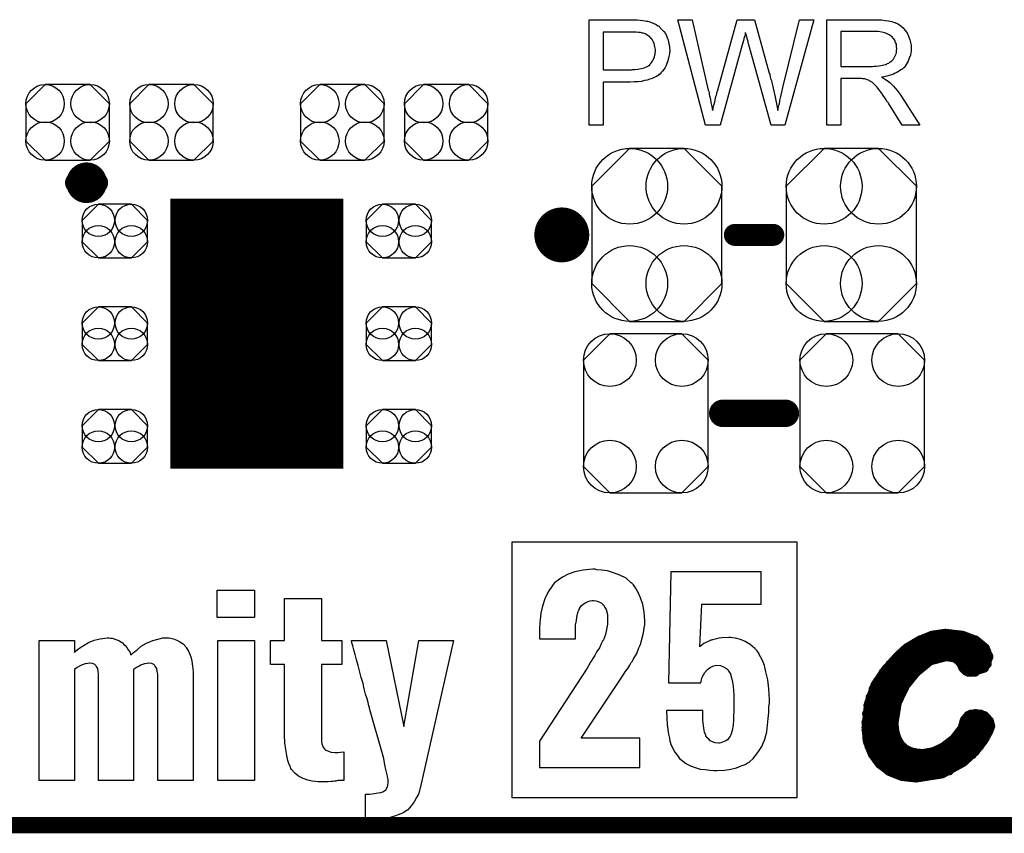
# Model space of a CAD drawing. Extents: x -0.07 to 0.95, y -0.15 to 1.54.
# Tile 3 of 23: x 0.27 to 0.63, y -0.15 to 0.14. Entities that reach past the tile are written whole.
import ezdxf

# ---------------------------------------------------------------- set-up
doc = ezdxf.new("R2010")
doc.units = 0
doc.layers.get('0').update_dxf_attribs({"linetype": 'CONTINUOUS'})
for name, color, linetype in [('gko', 6, 'CONTINUOUS'), ('gto', 2, 'CONTINUOUS'), ('gts', 1, 'CONTINUOUS')]:
    doc.layers.add(name, color=color, linetype=linetype)

# ---------------------------------------------------------------- blocks, each defined once
blk = doc.blocks.new('D10')
at = {"const_width": 0.00395}
blk.add_lwpolyline([(-0.001975, 0, 1), (0.001975, 0, 1)], format="xyb", close=True, dxfattribs=at)
blk = doc.blocks.new('D12')
at = {"const_width": 0.005}
blk.add_lwpolyline([(-0.0025, 0, 1), (0.0025, 0, 1)], format="xyb", close=True, dxfattribs=at)
blk = doc.blocks.new('D16')
at = {"const_width": 0.004}
blk.add_lwpolyline([(-0.002, 0, 1), (0.002, 0, 1)], format="xyb", close=True, dxfattribs=at)
blk = doc.blocks.new('D17')
at = {"const_width": 0.0015}
blk.add_lwpolyline([(-0.00075, 0, 1), (0.00075, 0, 1)], format="xyb", close=True, dxfattribs=at)
blk = doc.blocks.new('D25')
blk.add_lwpolyline([(0.0152, -0.0068), (0.0152, 0.0068), (0.0082, 0.0138), (-0.0082, 0.0138), (-0.0152, 0.0068), (-0.0152, -0.0068), (-0.0082, -0.0138), (0.0082, -0.0138)], close=True)
for centre in [(-0.0082, 0.0068), (0.0082, 0.0068), (-0.0082, -0.0068), (0.0082, -0.0068)]:
    blk.add_circle(centre, 0.007)
blk = doc.blocks.new('D27')
at = {"const_width": 0.0984}
blk.add_lwpolyline([(-0.0315, 0), (0.0315, 0)], dxfattribs=at)
blk = doc.blocks.new('D28')
blk.add_lwpolyline([(-0.006, -0.0098), (0.006, -0.0098), (0.0119, -0.0039), (0.0119, 0.0039), (0.006, 0.0098), (-0.006, 0.0098), (-0.0119, 0.0039), (-0.0119, -0.0039)], close=True)
for centre in [(-0.006, 0.0039), (0.006, 0.0039), (-0.006, -0.0039), (0.006, -0.0039)]:
    blk.add_circle(centre, 0.0059)
blk = doc.blocks.new('D29')
blk.add_lwpolyline([(-0.0237, 0.0177), (-0.0237, -0.0177), (-0.0099, -0.0315), (0.0099, -0.0315), (0.0237, -0.0177), (0.0237, 0.0177), (0.0099, 0.0315), (-0.0099, 0.0315)], close=True)
for centre in [(-0.0099, 0.0177), (0.0099, 0.0177), (-0.0099, -0.0177), (0.0099, -0.0177)]:
    blk.add_circle(centre, 0.0138)
blk = doc.blocks.new('D30')
blk.add_lwpolyline([(0.0227, -0.0194), (0.0227, 0.0194), (0.0131, 0.029), (-0.0131, 0.029), (-0.0227, 0.0194), (-0.0227, -0.0194), (-0.0131, -0.029), (0.0131, -0.029)], close=True)
for centre in [(-0.0131, 0.0194), (0.0131, 0.0194), (-0.0131, -0.0194), (0.0131, -0.0194)]:
    blk.add_circle(centre, 0.0096)

msp = doc.modelspace()

# ---------------------------------------------------------------- linework, layer by layer
at = {"layer": 'gko', "color": 6, "const_width": 0.006}
msp.add_lwpolyline([(-0.05, -0.15), (0.85, -0.15)], dxfattribs=at)
at = {"layer": 'gto', "color": 2}
for points in [[(0.4976, 0.1434), (0.4985, 0.1433), (0.4995, 0.1432), (0.5005, 0.1431), (0.5013, 0.143), (0.5014, 0.143), (0.5018, 0.1429), (0.5023, 0.1428), (0.503, 0.1426), (0.5037, 0.1424), (0.5045, 0.142), (0.5053, 0.1416), (0.506, 0.1412), (0.5061, 0.1411), (0.5064, 0.141), (0.5067, 0.1406), (0.5071, 0.1402), (0.5076, 0.1397), (0.5081, 0.1391), (0.5087, 0.1384), (0.5091, 0.1375), (0.5092, 0.1374), (0.5093, 0.1371), (0.5095, 0.1366), (0.5097, 0.136), (0.5099, 0.1352), (0.5101, 0.1343), (0.5102, 0.1333), (0.5103, 0.1322), (0.5103, 0.1322), (0.5103, 0.132), (0.5103, 0.1318), (0.5102, 0.1314), (0.5102, 0.131), (0.5101, 0.1305), (0.51, 0.13), (0.5099, 0.1294), (0.5095, 0.1281), (0.5093, 0.1274), (0.509, 0.1267), (0.5086, 0.126), (0.5082, 0.1253), (0.5077, 0.1246), (0.5071, 0.124), (0.5071, 0.1239), (0.507, 0.1238), (0.5068, 0.1236), (0.5065, 0.1235), (0.5062, 0.1232), (0.5058, 0.1229), (0.5052, 0.1226), (0.5046, 0.1223), (0.5039, 0.122), (0.503, 0.1217), (0.5021, 0.1214), (0.5011, 0.1212), (0.5, 0.1209), (0.4988, 0.1208), (0.4974, 0.1207), (0.4959, 0.1206), (0.4861, 0.1206), (0.4861, 0.105), (0.481, 0.105), (0.481, 0.1434), (0.4968, 0.1434), (0.4976, 0.1434)], [(0.5522, 0.105), (0.5472, 0.105), (0.5391, 0.1342), (0.5391, 0.1343), (0.5391, 0.1344), (0.539, 0.1346), (0.5389, 0.1349), (0.5388, 0.1355), (0.5386, 0.1362), (0.5384, 0.137), (0.5382, 0.1377), (0.538, 0.1383), (0.5379, 0.1386), (0.5379, 0.1387), (0.5379, 0.1387), (0.5378, 0.1386), (0.5378, 0.1383), (0.5377, 0.1378), (0.5375, 0.1372), (0.5373, 0.1365), (0.5371, 0.1357), (0.5369, 0.135), (0.5367, 0.1342), (0.5286, 0.105), (0.5233, 0.105), (0.5132, 0.1434), (0.5185, 0.1434), (0.5242, 0.1182), (0.5242, 0.1182), (0.5243, 0.118), (0.5243, 0.1178), (0.5244, 0.1175), (0.5245, 0.1172), (0.5246, 0.1168), (0.5247, 0.1163), (0.5248, 0.1157), (0.5251, 0.1145), (0.5253, 0.1132), (0.5256, 0.1118), (0.5259, 0.1103), (0.5259, 0.1104), (0.526, 0.1106), (0.5261, 0.1109), (0.5261, 0.1113), (0.5262, 0.1118), (0.5264, 0.1123), (0.5267, 0.1135), (0.527, 0.1148), (0.5271, 0.1154), (0.5273, 0.1159), (0.5274, 0.1164), (0.5275, 0.1169), (0.5276, 0.1172), (0.5277, 0.1174), (0.5349, 0.1434), (0.5411, 0.1434), (0.5465, 0.1239), (0.5465, 0.1239), (0.5467, 0.1236), (0.5468, 0.1232), (0.5469, 0.1227), (0.547, 0.122), (0.5473, 0.1213), (0.5475, 0.1205), (0.5477, 0.1195), (0.548, 0.1185), (0.5482, 0.1174), (0.5487, 0.1152), (0.5492, 0.1128), (0.5496, 0.1103), (0.5496, 0.1104), (0.5497, 0.1105), (0.5497, 0.1107), (0.5498, 0.111), (0.5498, 0.1113), (0.5499, 0.1117), (0.55, 0.1122), (0.5502, 0.1128), (0.5504, 0.114), (0.5508, 0.1154), (0.5511, 0.117), (0.5515, 0.1187), (0.5575, 0.1434), (0.5627, 0.1434), (0.5522, 0.105)], [(0.5858, 0.1434), (0.5863, 0.1434), (0.5874, 0.1433), (0.5887, 0.1431), (0.59, 0.143), (0.5912, 0.1427), (0.5918, 0.1425), (0.5923, 0.1424), (0.5924, 0.1424), (0.5924, 0.1423), (0.5928, 0.1421), (0.5933, 0.1419), (0.5939, 0.1415), (0.5946, 0.141), (0.5953, 0.1404), (0.5959, 0.1396), (0.5966, 0.1387), (0.5966, 0.1386), (0.5967, 0.1386), (0.5969, 0.1382), (0.5971, 0.1377), (0.5974, 0.137), (0.5977, 0.1361), (0.598, 0.1351), (0.5982, 0.1341), (0.5982, 0.1329), (0.5982, 0.1329), (0.5982, 0.1328), (0.5982, 0.1325), (0.5982, 0.1322), (0.5982, 0.1319), (0.5981, 0.1315), (0.5979, 0.1305), (0.5975, 0.1294), (0.5971, 0.1283), (0.5964, 0.1271), (0.596, 0.1265), (0.5956, 0.126), (0.5955, 0.1259), (0.5954, 0.1259), (0.5953, 0.1257), (0.5951, 0.1255), (0.5948, 0.1253), (0.5944, 0.1251), (0.594, 0.1248), (0.5936, 0.1245), (0.593, 0.1242), (0.5924, 0.1239), (0.5917, 0.1236), (0.591, 0.1233), (0.5902, 0.1231), (0.5893, 0.1228), (0.5884, 0.1226), (0.5874, 0.1225), (0.5875, 0.1224), (0.5877, 0.1223), (0.5881, 0.1221), (0.5885, 0.1219), (0.5895, 0.1213), (0.59, 0.1209), (0.5904, 0.1205), (0.5906, 0.1204), (0.5908, 0.1202), (0.5913, 0.1197), (0.5918, 0.1192), (0.5924, 0.1184), (0.5932, 0.1175), (0.5939, 0.1165), (0.5947, 0.1154), (0.6013, 0.105), (0.5949, 0.105), (0.5899, 0.113), (0.5899, 0.113), (0.5898, 0.1132), (0.5897, 0.1133), (0.5895, 0.1135), (0.5891, 0.1142), (0.5886, 0.1149), (0.588, 0.1158), (0.5874, 0.1167), (0.5868, 0.1175), (0.5862, 0.1183), (0.5862, 0.1183), (0.586, 0.1185), (0.5857, 0.1189), (0.5853, 0.1193), (0.5845, 0.1201), (0.5841, 0.1205), (0.5836, 0.1208), (0.5836, 0.1209), (0.5835, 0.1209), (0.5832, 0.121), (0.5829, 0.1212), (0.5826, 0.1214), (0.5822, 0.1215), (0.5813, 0.1218), (0.5812, 0.1218), (0.5811, 0.1219), (0.5809, 0.1219), (0.5806, 0.1219), (0.5802, 0.122), (0.5798, 0.122), (0.5792, 0.122), (0.5726, 0.122), (0.5726, 0.105), (0.5675, 0.105), (0.5675, 0.1434), (0.5853, 0.1434), (0.5858, 0.1434)], [(0.4971, 0.1389), (0.4861, 0.1389), (0.4861, 0.1251), (0.4964, 0.1251), (0.4968, 0.1252), (0.4972, 0.1252), (0.4976, 0.1253), (0.4987, 0.1254), (0.4999, 0.1256), (0.501, 0.1259), (0.5021, 0.1264), (0.5026, 0.1266), (0.503, 0.127), (0.5031, 0.1271), (0.5033, 0.1273), (0.5036, 0.1278), (0.504, 0.1283), (0.5044, 0.129), (0.5048, 0.1299), (0.505, 0.1309), (0.5051, 0.1321), (0.5051, 0.1321), (0.5051, 0.1322), (0.5051, 0.1325), (0.505, 0.133), (0.5049, 0.1335), (0.5048, 0.1341), (0.5046, 0.1349), (0.5043, 0.1355), (0.5039, 0.1362), (0.5038, 0.1362), (0.5036, 0.1365), (0.5034, 0.1367), (0.503, 0.1371), (0.5025, 0.1375), (0.502, 0.1379), (0.5014, 0.1382), (0.5006, 0.1385), (0.5006, 0.1385), (0.5004, 0.1385), (0.5, 0.1386), (0.4996, 0.1387), (0.4989, 0.1387), (0.4981, 0.1388), (0.4971, 0.1389)], [(0.5847, 0.1391), (0.5726, 0.1391), (0.5726, 0.1264), (0.5841, 0.1264), (0.5847, 0.1265), (0.5855, 0.1265), (0.5864, 0.1266), (0.5873, 0.1267), (0.5882, 0.1269), (0.5889, 0.1271), (0.5891, 0.1271), (0.5893, 0.1273), (0.5896, 0.1274), (0.5901, 0.1276), (0.5906, 0.128), (0.5911, 0.1284), (0.5916, 0.1289), (0.5919, 0.1294), (0.592, 0.1295), (0.5921, 0.1297), (0.5923, 0.13), (0.5925, 0.1305), (0.5927, 0.131), (0.5928, 0.1315), (0.5929, 0.1322), (0.593, 0.1329), (0.593, 0.1329), (0.593, 0.133), (0.5929, 0.1333), (0.5929, 0.1338), (0.5928, 0.1345), (0.5925, 0.1351), (0.5922, 0.1359), (0.5917, 0.1366), (0.591, 0.1374), (0.5909, 0.1374), (0.5906, 0.1376), (0.5902, 0.1379), (0.5894, 0.1382), (0.5886, 0.1386), (0.5875, 0.1389), (0.5862, 0.1391), (0.5847, 0.1391)], [(0.5566, -0.1401), (0.4529, -0.1401), (0.4529, -0.0468), (0.5566, -0.0468), (0.5566, -0.1401)], [(0.4831, -0.0568), (0.4823, -0.0568), (0.4788, -0.0571), (0.4758, -0.0578), (0.4733, -0.0586), (0.4712, -0.0597), (0.4697, -0.0608), (0.4684, -0.0617), (0.4679, -0.0624), (0.4676, -0.0627), (0.4661, -0.065), (0.4648, -0.0676), (0.464, -0.0703), (0.4634, -0.0728), (0.4631, -0.0751), (0.463, -0.0761), (0.463, -0.0769), (0.4629, -0.0776), (0.4629, -0.0821), (0.476, -0.0821), (0.476, -0.0789), (0.476, -0.0771), (0.4763, -0.0756), (0.4765, -0.0742), (0.4767, -0.0731), (0.477, -0.0722), (0.4772, -0.0717), (0.4774, -0.0713), (0.4774, -0.0711), (0.4781, -0.0701), (0.4788, -0.0695), (0.4798, -0.0689), (0.4806, -0.0686), (0.4813, -0.0683), (0.482, -0.0682), (0.4826, -0.0682), (0.4834, -0.0683), (0.4842, -0.0685), (0.4853, -0.069), (0.486, -0.0697), (0.4863, -0.0699), (0.4863, -0.07), (0.4867, -0.0707), (0.4872, -0.0715), (0.4876, -0.0733), (0.4877, -0.074), (0.4877, -0.0747), (0.4877, -0.0751), (0.4877, -0.0753), (0.4877, -0.0768), (0.4874, -0.0782), (0.4872, -0.0794), (0.4869, -0.0806), (0.4866, -0.0815), (0.4863, -0.0822), (0.4862, -0.0826), (0.486, -0.0828), (0.4853, -0.084), (0.4847, -0.0854), (0.4838, -0.0868), (0.483, -0.0882), (0.4823, -0.0893), (0.4817, -0.0903), (0.4813, -0.0908), (0.4812, -0.0911), (0.4802, -0.0928), (0.4629, -0.1194), (0.4629, -0.129), (0.4994, -0.129), (0.4994, -0.1183), (0.4781, -0.1183), (0.4919, -0.0976), (0.4931, -0.0958), (0.4941, -0.0942), (0.4951, -0.0929), (0.4958, -0.0918), (0.4963, -0.0908), (0.4967, -0.0903), (0.4969, -0.0899), (0.497, -0.0897), (0.4983, -0.0875), (0.4991, -0.0854), (0.4995, -0.0844), (0.4998, -0.0838), (0.4999, -0.0833), (0.4999, -0.0832), (0.5006, -0.0804), (0.5009, -0.0792), (0.501, -0.0781), (0.5012, -0.0771), (0.5012, -0.0756), (0.501, -0.0724), (0.5005, -0.0696), (0.4996, -0.0672), (0.4988, -0.0653), (0.4978, -0.0636), (0.4971, -0.0625), (0.4966, -0.062), (0.4963, -0.0617), (0.4944, -0.06), (0.4921, -0.0589), (0.4898, -0.0581), (0.4876, -0.0574), (0.4855, -0.0571), (0.4838, -0.057), (0.4831, -0.0568)], [(0.5436, -0.0577), (0.5107, -0.0577), (0.5098, -0.0982), (0.5216, -0.0982), (0.5219, -0.0971), (0.5221, -0.0961), (0.5231, -0.0944), (0.5241, -0.0933), (0.525, -0.0926), (0.526, -0.0921), (0.5268, -0.0919), (0.5274, -0.0918), (0.5275, -0.0918), (0.5288, -0.0919), (0.5299, -0.0924), (0.5307, -0.0928), (0.5314, -0.0933), (0.5318, -0.094), (0.5321, -0.0944), (0.5324, -0.0949), (0.5324, -0.095), (0.5328, -0.0964), (0.5331, -0.0979), (0.5334, -0.0994), (0.5335, -0.1011), (0.5336, -0.1025), (0.5336, -0.1036), (0.5336, -0.1044), (0.5336, -0.1046), (0.5336, -0.1047), (0.5336, -0.1068), (0.5336, -0.1086), (0.5335, -0.1101), (0.5335, -0.1114), (0.5335, -0.1123), (0.5334, -0.113), (0.5334, -0.1135), (0.5334, -0.1136), (0.533, -0.1155), (0.5325, -0.1171), (0.5323, -0.1176), (0.532, -0.118), (0.5318, -0.1182), (0.5318, -0.1183), (0.5313, -0.1189), (0.5307, -0.1193), (0.5295, -0.1198), (0.5289, -0.12), (0.5284, -0.1201), (0.528, -0.1201), (0.5268, -0.12), (0.5259, -0.1197), (0.525, -0.1193), (0.5245, -0.1187), (0.5239, -0.1182), (0.5237, -0.1178), (0.5234, -0.1175), (0.5234, -0.1173), (0.523, -0.1161), (0.5227, -0.1147), (0.5224, -0.1118), (0.5223, -0.1104), (0.5223, -0.1093), (0.5223, -0.1086), (0.5223, -0.1083), (0.5091, -0.1083), (0.5092, -0.111), (0.5094, -0.1132), (0.5096, -0.1153), (0.5099, -0.1169), (0.5102, -0.1183), (0.5103, -0.1194), (0.5106, -0.12), (0.5106, -0.1203), (0.5113, -0.1219), (0.5121, -0.1234), (0.5131, -0.1247), (0.5139, -0.1257), (0.5148, -0.1265), (0.5155, -0.1271), (0.516, -0.1275), (0.5162, -0.1276), (0.5178, -0.1284), (0.5196, -0.129), (0.5214, -0.1296), (0.5232, -0.1298), (0.5249, -0.13), (0.5262, -0.1301), (0.5274, -0.1301), (0.5302, -0.13), (0.5325, -0.1296), (0.5346, -0.1291), (0.5363, -0.1284), (0.5377, -0.1279), (0.5385, -0.1275), (0.5392, -0.1271), (0.5393, -0.1269), (0.5407, -0.1257), (0.542, -0.1241), (0.5429, -0.1228), (0.5438, -0.1214), (0.5443, -0.1201), (0.5448, -0.1191), (0.545, -0.1185), (0.545, -0.1182), (0.5456, -0.116), (0.5459, -0.1136), (0.5461, -0.1112), (0.5464, -0.109), (0.5464, -0.1071), (0.5466, -0.1055), (0.5466, -0.1042), (0.5464, -0.1004), (0.546, -0.0971), (0.5453, -0.0942), (0.5448, -0.0919), (0.5441, -0.09), (0.5434, -0.0887), (0.5429, -0.0879), (0.5428, -0.0876), (0.5421, -0.0865), (0.5413, -0.0857), (0.5396, -0.0842), (0.5378, -0.0831), (0.536, -0.0824), (0.5343, -0.0819), (0.5331, -0.0818), (0.5325, -0.0817), (0.5318, -0.0817), (0.5293, -0.0818), (0.5282, -0.0819), (0.5273, -0.0821), (0.5264, -0.0824), (0.5259, -0.0825), (0.5255, -0.0826), (0.5253, -0.0826), (0.5243, -0.0831), (0.5234, -0.0835), (0.5227, -0.0839), (0.5221, -0.0843), (0.5214, -0.0849), (0.5212, -0.085), (0.5212, -0.0851), (0.5212, -0.085), (0.5212, -0.085), (0.522, -0.0695), (0.5436, -0.0695), (0.5436, -0.0577)], [(0.3591, -0.0744), (0.3456, -0.0744), (0.3456, -0.0644), (0.3591, -0.0644), (0.3591, -0.0744)], [(0.3835, -0.0828), (0.3909, -0.0828), (0.3909, -0.0915), (0.3835, -0.0915), (0.3835, -0.1191), (0.3835, -0.1193), (0.3835, -0.1195), (0.3837, -0.1204), (0.3841, -0.1216), (0.3848, -0.1226), (0.3851, -0.1227), (0.3858, -0.123), (0.3869, -0.1234), (0.3885, -0.1236), (0.3895, -0.1236), (0.3905, -0.1234), (0.3917, -0.1233), (0.3917, -0.1337), (0.3908, -0.1337), (0.3902, -0.1338), (0.3895, -0.1338), (0.3887, -0.134), (0.3883, -0.134), (0.3877, -0.1341), (0.387, -0.1341), (0.386, -0.1343), (0.3823, -0.1343), (0.3813, -0.1341), (0.3801, -0.134), (0.3785, -0.1336), (0.3769, -0.133), (0.3752, -0.1322), (0.3738, -0.1311), (0.3726, -0.1297), (0.3724, -0.1294), (0.3722, -0.1288), (0.3717, -0.1279), (0.3713, -0.1265), (0.3709, -0.1247), (0.3705, -0.1225), (0.3702, -0.12), (0.3701, -0.1172), (0.3701, -0.0915), (0.3649, -0.0915), (0.3649, -0.0828), (0.3701, -0.0828), (0.3701, -0.0675), (0.3835, -0.0675), (0.3835, -0.0828)], [(0.3287, -0.0819), (0.3297, -0.0822), (0.3308, -0.0826), (0.332, -0.0832), (0.3332, -0.084), (0.3341, -0.0851), (0.3343, -0.0853), (0.3345, -0.0857), (0.335, -0.0864), (0.3355, -0.0875), (0.3359, -0.0887), (0.3363, -0.0903), (0.3366, -0.0921), (0.3368, -0.0941), (0.3368, -0.1337), (0.3239, -0.1337), (0.3239, -0.0954), (0.3239, -0.0953), (0.3239, -0.095), (0.3237, -0.0941), (0.3236, -0.093), (0.323, -0.0921), (0.3229, -0.0919), (0.3225, -0.0915), (0.3218, -0.0911), (0.3207, -0.091), (0.3205, -0.091), (0.32, -0.0911), (0.3191, -0.0912), (0.318, -0.0916), (0.3177, -0.0918), (0.3171, -0.0921), (0.3162, -0.0926), (0.3151, -0.0933), (0.3151, -0.0941), (0.3151, -0.1337), (0.3023, -0.1337), (0.3023, -0.0954), (0.3023, -0.0953), (0.3023, -0.095), (0.3022, -0.0941), (0.3021, -0.093), (0.3015, -0.0921), (0.3014, -0.0919), (0.301, -0.0915), (0.3001, -0.0911), (0.2991, -0.091), (0.299, -0.091), (0.2985, -0.0911), (0.2975, -0.0912), (0.2964, -0.0916), (0.2961, -0.0918), (0.2954, -0.0921), (0.2946, -0.0926), (0.2936, -0.0933), (0.2936, -0.1337), (0.2807, -0.1337), (0.2807, -0.0828), (0.2936, -0.0828), (0.2936, -0.0871), (0.2939, -0.0868), (0.2946, -0.0862), (0.2955, -0.0854), (0.2971, -0.0844), (0.2987, -0.0835), (0.3008, -0.0826), (0.303, -0.0821), (0.3055, -0.0818), (0.3061, -0.0818), (0.3066, -0.0819), (0.3073, -0.0819), (0.309, -0.0825), (0.31, -0.0829), (0.3108, -0.0835), (0.3109, -0.0835), (0.3112, -0.0837), (0.3116, -0.0842), (0.3121, -0.0846), (0.3126, -0.0853), (0.3132, -0.0861), (0.3137, -0.0869), (0.3141, -0.088), (0.3141, -0.0879), (0.3144, -0.0878), (0.3151, -0.0871), (0.3164, -0.0861), (0.3179, -0.0848), (0.3198, -0.0837), (0.3221, -0.0828), (0.3244, -0.0821), (0.3258, -0.0818), (0.3279, -0.0818), (0.3287, -0.0819)], [(0.3591, -0.1337), (0.3458, -0.1337), (0.3458, -0.0828), (0.3591, -0.0828), (0.3591, -0.1337)], [(0.4195, -0.1365), (0.4193, -0.1368), (0.4192, -0.1375), (0.4188, -0.1387), (0.4181, -0.14), (0.4173, -0.1415), (0.4162, -0.143), (0.4149, -0.1444), (0.4132, -0.1455), (0.413, -0.1456), (0.4124, -0.1459), (0.4114, -0.1463), (0.4101, -0.1468), (0.4082, -0.1473), (0.4062, -0.1477), (0.4039, -0.1479), (0.4013, -0.148), (0.3995, -0.148), (0.3995, -0.1387), (0.401, -0.1387), (0.402, -0.1386), (0.4041, -0.1383), (0.4051, -0.1381), (0.4059, -0.1379), (0.406, -0.1379), (0.4062, -0.1377), (0.4069, -0.1372), (0.4076, -0.1361), (0.4077, -0.1354), (0.4078, -0.1345), (0.4078, -0.1344), (0.4078, -0.1341), (0.4078, -0.1338), (0.4078, -0.1337), (0.4078, -0.1336), (0.4078, -0.1334), (0.4077, -0.1329), (0.4076, -0.1322), (0.4073, -0.1312), (0.407, -0.1298), (0.4066, -0.128), (0.4062, -0.1258), (0.401, -0.1075), (0.401, -0.1072), (0.4008, -0.1065), (0.4005, -0.1054), (0.4001, -0.104), (0.3996, -0.1023), (0.3991, -0.1004), (0.3987, -0.0984), (0.398, -0.0962), (0.3969, -0.0919), (0.3963, -0.0898), (0.3958, -0.0879), (0.3953, -0.0862), (0.3949, -0.0847), (0.3946, -0.0836), (0.3945, -0.0828), (0.4071, -0.0828), (0.4135, -0.1141), (0.4189, -0.0828), (0.4316, -0.0828), (0.4195, -0.1365)]]:
    msp.add_lwpolyline(points, dxfattribs=at)
for points, const_width in [([(0.3019, 0.084, 1), (0.2941, 0.084)], 0.007), ([(0.2941, 0.084, 1), (0.3019, 0.084)], 0.007), ([(0.476, 0.065, 1), (0.466, 0.065)], 0.01), ([(0.466, 0.065, 1), (0.476, 0.065)], 0.01)]:
    msp.add_lwpolyline(points, format="xyb", dxfattribs=dict(at, const_width=const_width))
for points, const_width in [([(0.2941, 0.084), (0.2941, 0.084)], 0.007), ([(0.3019, 0.084), (0.3019, 0.084)], 0.007), ([(0.3019, 0.084), (0.3019, 0.084)], 0.007), ([(0.466, 0.065), (0.466, 0.065)], 0.01), ([(0.476, 0.065), (0.476, 0.065)], 0.01), ([(0.476, 0.065), (0.476, 0.065)], 0.01), ([(0.534, 0.065), (0.548, 0.065)], 0.008), ([(0.5296, 0), (0.5524, 0)], 0.01), ([(0.6057, -0.0807), (0.6105, -0.08)], 0.003), ([(0.6105, -0.08), (0.6107, -0.08)], 0.003), ([(0.6107, -0.08), (0.6169, -0.0807)], 0.003), ([(0.5965, -0.0853), (0.6009, -0.0827)], 0.003), ([(0.6009, -0.0827), (0.6057, -0.0807)], 0.003), ([(0.6014, -0.0824), (0.6216, -0.0824)], 0.003), ([(0.6169, -0.0807), (0.6219, -0.0826)], 0.003), ([(0.6219, -0.0826), (0.6253, -0.0854)], 0.003), ([(0.5934, -0.0881), (0.5965, -0.0853)], 0.003), ([(0.5964, -0.0854), (0.6253, -0.0854)], 0.003), ([(0.6253, -0.0854), (0.6266, -0.0888)], 0.003), ([(0.5887, -0.0933), (0.5934, -0.0881)], 0.003), ([(0.5931, -0.0884), (0.6266, -0.0884)], 0.003), ([(0.6001, -0.0945), (0.6052, -0.0903)], 0.003), ([(0.6052, -0.0903), (0.6109, -0.0888)], 0.003), ([(0.6109, -0.0888), (0.6139, -0.0892)], 0.003), ([(0.6139, -0.0892), (0.6154, -0.0903)], 0.003), ([(0.6154, -0.0903), (0.6163, -0.0915)], 0.003), ([(0.625, -0.0929), (0.6266, -0.0888)], 0.003), ([(0.5849, -0.0989), (0.5887, -0.0933)], 0.003), ([(0.5878, -0.0944), (0.6002, -0.0944)], 0.003), ([(0.5903, -0.0914), (0.6035, -0.0914)], 0.003), ([(0.5963, -0.0992), (0.6001, -0.0945)], 0.003), ([(0.6162, -0.0914), (0.626, -0.0914)], 0.003), ([(0.6163, -0.0915), (0.6169, -0.0929)], 0.003), ([(0.6169, -0.0929), (0.618, -0.094)], 0.003), ([(0.618, -0.094), (0.6199, -0.0945)], 0.003), ([(0.6188, -0.0944), (0.6216, -0.0944)], 0.003), ([(0.6199, -0.0945), (0.625, -0.0929)], 0.003), ([(0.5858, -0.0974), (0.5976, -0.0974)], 0.003), ([(0.5825, -0.1058), (0.5849, -0.0989)], 0.003), ([(0.5842, -0.1004), (0.5956, -0.1004)], 0.003), ([(0.5933, -0.1054), (0.5963, -0.0992)], 0.003), ([(0.5831, -0.1034), (0.5941, -0.1034)], 0.003), ([(0.5921, -0.1127), (0.5933, -0.1054)], 0.003), ([(0.5816, -0.1144), (0.5825, -0.1058)], 0.003), ([(0.5823, -0.1064), (0.593, -0.1064)], 0.003), ([(0.5816, -0.1124), (0.5921, -0.1124)], 0.003), ([(0.5818, -0.1094), (0.5923, -0.1094)], 0.003), ([(0.6166, -0.1146), (0.6174, -0.1117)], 0.003), ([(0.6172, -0.1124), (0.6269, -0.1124)], 0.003), ([(0.6174, -0.1117), (0.6189, -0.1099)], 0.003), ([(0.6189, -0.1099), (0.6216, -0.1092)], 0.003), ([(0.6199, -0.1094), (0.6235, -0.1094)], 0.003), ([(0.6216, -0.1092), (0.625, -0.11)], 0.003), ([(0.625, -0.11), (0.6268, -0.112)], 0.003), ([(0.6268, -0.112), (0.6273, -0.114)], 0.003), ([(0.5816, -0.1144), (0.5821, -0.1196)], 0.003), ([(0.5816, -0.1154), (0.5923, -0.1154)], 0.003), ([(0.5921, -0.1127), (0.5923, -0.1152)], 0.003), ([(0.5923, -0.1152), (0.5928, -0.1174)], 0.003), ([(0.6136, -0.1185), (0.6166, -0.1146)], 0.003), ([(0.6161, -0.1154), (0.6268, -0.1154)], 0.003), ([(0.6247, -0.1193), (0.6266, -0.1159)], 0.003), ([(0.6266, -0.1159), (0.6273, -0.114)], 0.003), ([(0.5819, -0.1184), (0.5931, -0.1184)], 0.003), ([(0.5821, -0.1196), (0.5838, -0.124)], 0.003), ([(0.5928, -0.1174), (0.5936, -0.1193)], 0.003), ([(0.5936, -0.1193), (0.5947, -0.1209)], 0.003), ([(0.6098, -0.1214), (0.6136, -0.1185)], 0.003), ([(0.6137, -0.1184), (0.6253, -0.1184)], 0.003), ([(0.6216, -0.1233), (0.6247, -0.1193)], 0.003), ([(0.5827, -0.1214), (0.5952, -0.1214)], 0.003), ([(0.5947, -0.1209), (0.5962, -0.1222)], 0.003), ([(0.5962, -0.1222), (0.598, -0.1231)], 0.003), ([(0.598, -0.1231), (0.6001, -0.1236)], 0.003), ([(0.6025, -0.1238), (0.6063, -0.1231)], 0.003), ([(0.6063, -0.1231), (0.6098, -0.1214)], 0.003), ([(0.6099, -0.1214), (0.6232, -0.1214)], 0.003), ([(0.6173, -0.1272), (0.6216, -0.1233)], 0.003), ([(0.5838, -0.124), (0.5865, -0.1278)], 0.003), ([(0.584, -0.1244), (0.6206, -0.1244)], 0.003), ([(0.6001, -0.1236), (0.6025, -0.1238)], 0.003), ([(0.5862, -0.1274), (0.617, -0.1274)], 0.003), ([(0.5865, -0.1278), (0.5902, -0.1306)], 0.003), ([(0.5899, -0.1304), (0.6121, -0.1304)], 0.003), ([(0.6095, -0.1315), (0.6173, -0.1272)], 0.003), ([(0.5902, -0.1306), (0.5947, -0.1324)], 0.003), ([(0.5947, -0.1324), (0.6, -0.133)], 0.003), ([(0.6, -0.133), (0.6095, -0.1315)], 0.003)]:
    msp.add_lwpolyline(points, dxfattribs=dict(at, const_width=const_width))

# ---------------------------------------------------------------- block references
at = {"layer": 'gto'}
for name, p in [('D10', (0.2941, 0.084)), ('D10', (0.2941, 0.084)), ('D10', (0.3019, 0.084)), ('D10', (0.3019, 0.084)), ('D10', (0.3019, 0.084)), ('D10', (0.3019, 0.084)), ('D12', (0.466, 0.065)), ('D12', (0.466, 0.065)), ('D12', (0.476, 0.065)), ('D12', (0.476, 0.065)), ('D12', (0.476, 0.065)), ('D12', (0.476, 0.065)), ('D16', (0.534, 0.065)), ('D16', (0.548, 0.065)), ('D12', (0.5296, 0)), ('D12', (0.5524, 0)), ('D17', (0.6105, -0.08)), ('D17', (0.6105, -0.08)), ('D17', (0.6107, -0.08)), ('D17', (0.6107, -0.08)), ('D17', (0.6009, -0.0827)), ('D17', (0.6009, -0.0827)), ('D17', (0.6014, -0.0824)), ('D17', (0.6057, -0.0807)), ('D17', (0.6057, -0.0807)), ('D17', (0.6169, -0.0807)), ('D17', (0.6169, -0.0807)), ('D17', (0.6216, -0.0824)), ('D17', (0.6219, -0.0826)), ('D17', (0.6219, -0.0826)), ('D17', (0.5964, -0.0854)), ('D17', (0.5965, -0.0853)), ('D17', (0.5965, -0.0853)), ('D17', (0.6253, -0.0854)), ('D17', (0.6253, -0.0854)), ('D17', (0.6253, -0.0854)), ('D17', (0.5931, -0.0884)), ('D17', (0.5934, -0.0881)), ('D17', (0.5934, -0.0881)), ('D17', (0.6052, -0.0903)), ('D17', (0.6109, -0.0888)), ('D17', (0.6139, -0.0892)), ('D17', (0.6154, -0.0903)), ('D17', (0.6266, -0.0884)), ('D17', (0.6266, -0.0888)), ('D17', (0.6266, -0.0888)), ('D17', (0.5878, -0.0944)), ('D17', (0.5887, -0.0933)), ('D17', (0.5887, -0.0933)), ('D17', (0.5903, -0.0914)), ('D17', (0.6001, -0.0945)), ('D17', (0.6002, -0.0944)), ('D17', (0.6035, -0.0914)), ('D17', (0.6162, -0.0914)), ('D17', (0.6163, -0.0915)), ('D17', (0.6169, -0.0929)), ('D17', (0.618, -0.094)), ('D17', (0.6188, -0.0944)), ('D17', (0.6199, -0.0945)), ('D17', (0.6216, -0.0944)), ('D17', (0.625, -0.0929)), ('D17', (0.626, -0.0914)), ('D17', (0.5858, -0.0974)), ('D17', (0.5976, -0.0974)), ('D17', (0.5842, -0.1004)), ('D17', (0.5849, -0.0989)), ('D17', (0.5849, -0.0989)), ('D17', (0.5956, -0.1004)), ('D17', (0.5963, -0.0992)), ('D17', (0.5831, -0.1034)), ('D17', (0.5933, -0.1054)), ('D17', (0.5941, -0.1034)), ('D17', (0.5823, -0.1064)), ('D17', (0.5825, -0.1058)), ('D17', (0.5825, -0.1058)), ('D17', (0.593, -0.1064)), ('D17', (0.5816, -0.1124)), ('D17', (0.5818, -0.1094)), ('D17', (0.5921, -0.1124)), ('D17', (0.5923, -0.1094)), ('D17', (0.6172, -0.1124)), ('D17', (0.6174, -0.1117)), ('D17', (0.6174, -0.1117)), ('D17', (0.6189, -0.1099)), ('D17', (0.6189, -0.1099)), ('D17', (0.6199, -0.1094)), ('D17', (0.6216, -0.1092)), ('D17', (0.6216, -0.1092)), ('D17', (0.6235, -0.1094)), ('D17', (0.625, -0.11)), ('D17', (0.625, -0.11)), ('D17', (0.6268, -0.112)), ('D17', (0.6268, -0.112)), ('D17', (0.6269, -0.1124)), ('D17', (0.5816, -0.1144)), ('D17', (0.5816, -0.1144)), ('D17', (0.5816, -0.1154)), ('D17', (0.5921, -0.1127)), ('D17', (0.5921, -0.1127)), ('D17', (0.5923, -0.1152)), ('D17', (0.5923, -0.1152)), ('D17', (0.5923, -0.1154)), ('D17', (0.6161, -0.1154)), ('D17', (0.6166, -0.1146)), ('D17', (0.6166, -0.1146)), ('D17', (0.6266, -0.1159)), ('D17', (0.6268, -0.1154)), ('D17', (0.6273, -0.114)), ('D17', (0.6273, -0.114)), ('D17', (0.5819, -0.1184)), ('D17', (0.5821, -0.1196)), ('D17', (0.5928, -0.1174)), ('D17', (0.5928, -0.1174)), ('D17', (0.5931, -0.1184)), ('D17', (0.5936, -0.1193)), ('D17', (0.5936, -0.1193)), ('D17', (0.6136, -0.1185)), ('D17', (0.6136, -0.1185)), ('D17', (0.6137, -0.1184)), ('D17', (0.6247, -0.1193)), ('D17', (0.6253, -0.1184)), ('D17', (0.5827, -0.1214)), ('D17', (0.5947, -0.1209)), ('D17', (0.5947, -0.1209)), ('D17', (0.5952, -0.1214)), ('D17', (0.5962, -0.1222)), ('D17', (0.5962, -0.1222)), ('D17', (0.598, -0.1231)), ('D17', (0.598, -0.1231)), ('D17', (0.6063, -0.1231)), ('D17', (0.6063, -0.1231)), ('D17', (0.6098, -0.1214)), ('D17', (0.6098, -0.1214)), ('D17', (0.6099, -0.1214)), ('D17', (0.6216, -0.1233)), ('D17', (0.6232, -0.1214)), ('D17', (0.5838, -0.124)), ('D17', (0.584, -0.1244)), ('D17', (0.6001, -0.1236)), ('D17', (0.6001, -0.1236)), ('D17', (0.6025, -0.1238)), ('D17', (0.6025, -0.1238)), ('D17', (0.6206, -0.1244)), ('D17', (0.5862, -0.1274)), ('D17', (0.5865, -0.1278)), ('D17', (0.5899, -0.1304)), ('D17', (0.6121, -0.1304)), ('D17', (0.617, -0.1274)), ('D17', (0.6173, -0.1272)), ('D17', (0.5902, -0.1306)), ('D17', (0.5947, -0.1324)), ('D17', (0.6, -0.133)), ('D17', (0.6095, -0.1315))]:
    msp.add_blockref(name, p, dxfattribs=at)
at = {"layer": 'gts'}
for name, p in [('D25', (0.2911, 0.106)), ('D25', (0.3289, 0.106)), ('D25', (0.3911, 0.106)), ('D25', (0.4289, 0.106)), ('D29', (0.5056, 0.065)), ('D29', (0.5764, 0.065)), ('D27', (0.36, 0.029)), ('D28', (0.3083, 0.0664)), ('D28', (0.4117, 0.0664)), ('D28', (0.3083, 0.029)), ('D28', (0.4117, 0.029)), ('D30', (0.5016, 0)), ('D30', (0.5804, 0)), ('D28', (0.3083, -0.0084)), ('D28', (0.4117, -0.0084))]:
    msp.add_blockref(name, p, dxfattribs=at)

doc.saveas('drawing.dxf')
